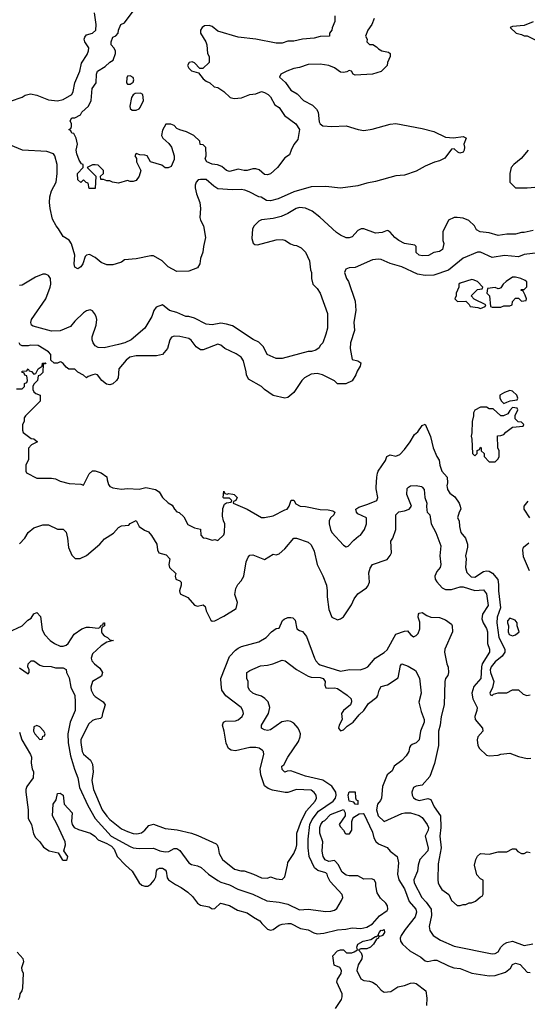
# Model space of a CAD drawing. Header units: inches. Extents: x 2348352 to 2479776, y 460422 to 613655.
# Tile 77 of 256: x 2395672 to 2399151, y 496458 to 503203. Entities that reach past the tile are written whole.
import ezdxf

# ---------------------------------------------------------------- set-up
doc = ezdxf.new("R2010")
doc.units = ezdxf.units.IN
doc.header["$MEASUREMENT"] = 0
doc.layers.add('C3499', color=7, linetype='Continuous')
doc.layers.add('C3590', color=7, linetype='Continuous')

msp = doc.modelspace()

# ---------------------------------------------------------------- linework, layer by layer
at = {"layer": 'C3499', "color": 4}
for points, elevation in [([(2395670, 499612), (2395708, 499650), (2395729.3, 499690.7), (2395770, 499722), (2395830, 499742), (2395870, 499742), (2395930, 499712), (2395970, 499712), (2395990, 499692), (2396000.7, 499650), (2396006.4, 499586.4), (2396030, 499534), (2396052.7, 499512.7), (2396087.3, 499512.7), (2396130, 499532), (2396222, 499610), (2396253.2, 499646.8), (2396314.2, 499685.8), (2396350, 499724.7), (2396370, 499736), (2396419, 499741), (2396430, 499752), (2396470, 499772), (2396491.6, 499731.6), (2396526.4, 499706.4), (2396553.7, 499693.7), (2396576, 499670), (2396610.8, 499610), (2396616, 499570), (2396624.7, 499550), (2396676.3, 499536.3), (2396701, 499510), (2396694.8, 499470), (2396698, 499450), (2396742, 499410), (2396738, 499390), (2396742, 499370), (2396770, 499358), (2396778, 499350), (2396778, 499330), (2396766.8, 499290), (2396772, 499270), (2396823.5, 499243.5), (2396870, 499191.3), (2396890, 499184.7), (2396930, 499194), (2396942, 499182), (2396950, 499154), (2396982, 499090), (2396990, 499082), (2397010, 499084.7), (2397070, 499116), (2397155.3, 499170), (2397164, 499210), (2397145.6, 499265.6), (2397152.9, 499307.1), (2397166.3, 499333.7), (2397190, 499358), (2397209, 499390), (2397224, 499490), (2397238, 499522), (2397250, 499534), (2397270, 499538), (2397350, 499506), (2397410, 499542), (2397430, 499538), (2397450, 499544.7), (2397490, 499578), (2397550, 499651.3), (2397570, 499651.3), (2397650, 499624.7), (2397670, 499604.7), (2397690, 499562), (2397710.8, 499470), (2397750, 499392), (2397774, 499330), (2397779.1, 499290), (2397778, 499250), (2397790, 499162), (2397810.9, 499110.9), (2397850, 499091.3), (2397870, 499098), (2397890, 499112), (2397945.6, 499194.4), (2397963.7, 499236.3), (2397988.7, 499270), (2398048, 499310), (2398058, 499322), (2398069, 499350), (2398065.6, 499414.4), (2398073.6, 499446.4), (2398088.7, 499470), (2398190, 499506), (2398210, 499532), (2398219, 499550), (2398215.3, 499630), (2398229.1, 499650.9), (2398249, 499710), (2398249.2, 499810), (2398270, 499831.3), (2398310, 499837.3), (2398342, 499850), (2398357.2, 499870), (2398324.5, 499950), (2398327.8, 499992.2), (2398337.3, 500000)], 104), ([(2396302, 500000), (2396310, 499996), (2396370, 499986.8), (2396410, 499992), (2396490, 499986), (2396537.3, 499997.3), (2396603.5, 499983.5), (2396627.5, 499967.5), (2396651.3, 499930), (2396690, 499892), (2396716.9, 499876.9), (2396732, 499850), (2396750, 499832), (2396766, 499826), (2396797.3, 499797.3), (2396824, 499744), (2396870, 499722), (2396910, 499712), (2396912.7, 499672.7), (2396930, 499654), (2396950, 499652), (2396990, 499638), (2397010, 499642), (2397030, 499634), (2397070, 499674), (2397075.3, 499690), (2397078, 499750), (2397068.9, 499768.9), (2397062, 499802), (2397064.7, 499855.3), (2397075.3, 499884.7), (2397090, 499894), (2397122, 499898), (2397126, 499910), (2397110, 499926), (2397070, 499926), (2397066, 499930), (2397070, 499974), (2397078, 499958), (2397092.7, 499952.7), (2397103.1, 499956.9), (2397133.2, 499953.2), (2397142, 499950), (2397162, 499930), (2397154, 499910), (2397138, 499902), (2397134, 499890), (2397230.7, 499850.7), (2397330, 499792), (2397350, 499792), (2397410, 499804.7), (2397490, 499846), (2397506, 499850), (2397518, 499870), (2397531.6, 499911.6), (2397550, 499912), (2397565.4, 499885.4), (2397594, 499870), (2397630, 499867.3), (2397730, 499846.8), (2397785.4, 499845.4), (2397818.8, 499838.8), (2397831.3, 499830), (2397824.7, 499810), (2397802, 499790), (2397792, 499770), (2397792, 499750), (2397802, 499710), (2397812, 499690), (2397890, 499602), (2397910, 499591.3), (2397923.1, 499596.9), (2397962, 499638), (2397994.6, 499665.4), (2398008.4, 499671.6), (2398035.3, 499710), (2398048.7, 499750), (2398049, 499790), (2397990, 499817.2), (2397979.3, 499830), (2397976, 499850), (2397996.3, 499863.7), (2398057.1, 499882.9), (2398119, 499910), (2398125.2, 499930), (2398114, 499990), (2398114.6, 500000)], 108), ([(2398429.4, 500000), (2398444.9, 499984.9), (2398448.9, 499928.9), (2398462, 499890), (2398458.8, 499870), (2398462, 499842), (2398464.7, 499830), (2398482.8, 499810), (2398490.8, 499750), (2398522.8, 499690), (2398558, 499598), (2398550.8, 499530), (2398558.8, 499470), (2398554, 499450), (2398530, 499422), (2398517.3, 499390), (2398518.8, 499370), (2398530, 499351.3), (2398566.8, 499310), (2398590, 499299.3), (2398630, 499298.4), (2398690, 499317.6), (2398710, 499318.7), (2398790, 499293), (2398850, 499298), (2398870.4, 499270.4), (2398881.6, 499190), (2398844.4, 499130), (2398838.8, 499098.8), (2398848.2, 499070), (2398871.4, 499031.4), (2398878.9, 499010), (2398878.4, 498930), (2398890.8, 498890), (2398890.8, 498870), (2398841.1, 498790), (2398836, 498770), (2398832.2, 498690), (2398784.8, 498635.2), (2398770.4, 498590), (2398777.6, 498550), (2398806, 498490), (2398804.9, 498470), (2398790.6, 498430), (2398794, 498410), (2398842.8, 498350), (2398846, 498330), (2398811.3, 498290), (2398806, 498270), (2398811.3, 498230), (2398822, 498210), (2398870, 498164.7), (2398890, 498161), (2398950, 498164.7), (2398970, 498172), (2399030, 498178), (2399090, 498156), (2399150, 498142.8), (2399175.5, 498144.5)], 104), ([(2398601, 500000), (2398604.5, 499984.5), (2398619.8, 499959.8), (2398653.4, 499933.4), (2398682.8, 499890), (2398690.8, 499870), (2398694.8, 499850), (2398682.8, 499830), (2398671.3, 499790), (2398684.7, 499770), (2398686, 499730), (2398696, 499690), (2398726, 499650), (2398741, 499610), (2398741, 499590), (2398727.3, 499530), (2398730.7, 499510), (2398727.3, 499450), (2398736.8, 499416.8), (2398766.6, 499386.6), (2398790, 499384.9), (2398850, 499422.8), (2398870, 499427.3), (2398890, 499424), (2398912.2, 499412.2), (2398948.5, 499368.5), (2398953.5, 499333.5), (2398952.4, 499290), (2398967.1, 499172.9), (2398944, 499110), (2398942, 499070), (2398955.5, 498970), (2398996.3, 498890), (2398996.3, 498870), (2398978.3, 498841.7), (2398930, 498803.7), (2398903.8, 498770), (2398897.1, 498750), (2398898, 498730), (2398921, 498670), (2398911.1, 498628.9), (2398894, 498590), (2398898, 498578), (2398910, 498574), (2398918, 498582), (2398950, 498591.3), (2399010, 498592), (2399050, 498611.3), (2399090, 498611.3), (2399122, 498582), (2399147.3, 498572.7), (2399170, 498578)], 108), ([(2399169, 499790), (2399128.7, 499850), (2399129, 499870), (2399155.5, 499904.5)], 108), ([(2399166.6, 499426.6), (2399124.1, 499524.1), (2399119, 499570), (2399124, 499590), (2399160.2, 499619.8)], 108), ([(2395590, 499004), (2395688.9, 499051.1), (2395728, 499090), (2395750, 499102), (2395770, 499132), (2395790, 499142), (2395813.7, 499113.7), (2395825.4, 499025.4), (2395842, 498990), (2395882, 498950), (2395911.3, 498930), (2395950, 498911), (2395970, 498910.8), (2395990, 498917.3), (2396005.2, 498930), (2396046, 498994), (2396099, 499030), (2396130, 499040.5), (2396150, 499042), (2396210, 499034), (2396222, 499038), (2396230, 499054), (2396242, 499058), (2396246, 499070), (2396254, 499070), (2396254, 499050), (2396238, 499042), (2396232.7, 499027.3), (2396232, 499010), (2396238, 498998), (2396250, 498982), (2396274, 498970), (2396290, 498954), (2396314, 498950), (2396270, 498938), (2396230, 498914), (2396170, 498858), (2396162.8, 498830), (2396166.8, 498810), (2396184.7, 498790), (2396221.4, 498761.4), (2396238.8, 498730), (2396233.2, 498706.8), (2396170.7, 498669.3), (2396158.8, 498630), (2396162.8, 498610), (2396178.5, 498578.5), (2396190, 498566), (2396244.7, 498530), (2396258, 498510), (2396238.8, 498450), (2396235.3, 498424.7), (2396224.7, 498415.3), (2396190, 498409.3), (2396170, 498400.9), (2396142.8, 498377.2), (2396090.7, 498270), (2396090.8, 498250.8), (2396100.7, 498190), (2396110, 498171.3), (2396157.3, 498130), (2396170, 498102), (2396176.4, 498050), (2396166, 497990), (2396178, 497930), (2396238, 497790), (2396270, 497747.3), (2396290, 497724.9), (2396370, 497660.7), (2396410, 497640.7), (2396450, 497627.7), (2396474.2, 497625.8), (2396506.8, 497633.2), (2396529, 497650), (2396558, 497682), (2396590, 497693), (2396670, 497661.6), (2396752.3, 497652.3), (2396850.5, 497630.5), (2396893.7, 497613.7), (2397017.3, 497557.3), (2397024.7, 497550), (2397031.1, 497531.1), (2397038, 497490), (2397062, 497450), (2397144.5, 497384.5), (2397188.4, 497371.6), (2397210, 497371.3), (2397274, 497350), (2397330, 497324.7), (2397370, 497322), (2397390, 497332), (2397430, 497318), (2397470, 497312), (2397488.9, 497331.1), (2397508.4, 497411.6), (2397508.7, 497430), (2397550, 497491.3), (2397566.6, 497530), (2397571.8, 497550), (2397572, 497630), (2397603, 497717), (2397637.2, 497782.8), (2397697.2, 497850), (2397705.2, 497870), (2397704, 497890), (2397689.3, 497909.3), (2397670, 497924), (2397570, 497929), (2397510.4, 497909.6), (2397490.4, 497909.6), (2397405.3, 497925.3), (2397375.9, 497935.9), (2397350, 497955.3), (2397323.7, 498030), (2397319.3, 498070), (2397344, 498170), (2397342, 498190), (2397336.5, 498196.5), (2397312.5, 498212.5), (2397290, 498216), (2397250, 498216), (2397150, 498194), (2397122, 498198), (2397102, 498210), (2397086, 498246), (2397074, 498330), (2397062, 498370), (2397068, 498390), (2397083.1, 498396.9), (2397150, 498400.7), (2397170, 498407.3), (2397197.2, 498430), (2397205.2, 498450), (2397201.2, 498470), (2397189, 498490), (2397084, 498570), (2397058, 498610), (2397051.6, 498650), (2397051.5, 498690), (2397110, 498841), (2397150, 498882.8), (2397170, 498897.3), (2397191.9, 498908.1), (2397310, 498940.7), (2397362, 498970), (2397398, 499010), (2397430, 499032), (2397450, 499034), (2397473.8, 499086.2), (2397483.3, 499096.7), (2397510, 499108.4), (2397530, 499108.4), (2397544.4, 499104.4), (2397560.7, 499090), (2397572, 499030), (2397590, 499018), (2397610, 499012), (2397638.5, 498978.5), (2397693.4, 498830), (2397702, 498810), (2397718.8, 498790), (2397730, 498783), (2397870, 498739.5), (2397932.2, 498752.2), (2398006, 498750), (2398040.2, 498759.8), (2398058, 498770), (2398108.7, 498830), (2398170, 498866.8), (2398190, 498886.8), (2398250, 498994), (2398310, 499014), (2398330, 499016), (2398350.7, 498990.7), (2398370, 498976), (2398390, 498984.7), (2398402.7, 498997.3), (2398415.1, 499030), (2398414.5, 499074.5), (2398402, 499110), (2398404, 499130), (2398410, 499138), (2398430, 499141), (2398461.6, 499121.6), (2398490, 499110.7), (2398550, 499106.8), (2398590.7, 499090.7), (2398630, 499062), (2398636, 499050), (2398638, 499010), (2398584.9, 498890), (2398583.8, 498870), (2398598.8, 498790), (2398607.5, 498767.5), (2398610.8, 498730), (2398606, 498710), (2398590.9, 498689.1), (2398586, 498670), (2398580.5, 498510), (2398560.7, 498430), (2398554, 498370), (2398542, 498330), (2398542, 498230), (2398513.5, 498106.5), (2398482.5, 498017.5), (2398430, 497959), (2398390, 497953.2), (2398370, 497942), (2398358.8, 497910), (2398361, 497890), (2398370, 497872), (2398390, 497860.7), (2398410, 497854.8), (2398470, 497867.3), (2398490, 497861), (2398513.4, 497810), (2398554.8, 497750), (2398557.3, 497670), (2398550.6, 497610), (2398560.7, 497530), (2398539.8, 497420.2), (2398537.3, 497310), (2398540.7, 497290), (2398548.5, 497268.5), (2398564.7, 497244.7), (2398612, 497210), (2398632, 497170), (2398670, 497134), (2398690, 497134), (2398710, 497142), (2398730, 497142), (2398752.7, 497152.7), (2398767.3, 497152.7), (2398796.4, 497163.6), (2398830, 497194), (2398842, 497198), (2398847.3, 497212.7), (2398848, 497308), (2398830, 497318), (2398804, 497344), (2398789.2, 497410), (2398799, 497450), (2398810, 497472), (2398830, 497492), (2398890, 497486), (2398950, 497502), (2399010, 497502), (2399050, 497522), (2399070, 497522), (2399085.4, 497505.4), (2399110, 497492), (2399130, 497492), (2399150, 497502), (2399170, 497498)], 96), ([(2395670, 498762), (2395730, 498722), (2395738, 498730), (2395738, 498750), (2395728.7, 498768.7), (2395729, 498790), (2395750, 498811), (2395770, 498811), (2395810, 498782), (2395830, 498774), (2395887.3, 498772.7), (2395916.4, 498763.6), (2395970, 498762), (2395990.7, 498750.7), (2395992, 498730), (2396010, 498694), (2396022, 498630), (2396050, 498574), (2396052, 498530), (2396051.3, 498471.3), (2396017.3, 498390), (2396006, 498334), (2396002.4, 498310), (2396004.2, 498250), (2396020.7, 498160.7), (2396047.9, 498067.9), (2396070.7, 498010), (2396082, 497942), (2396139.9, 497819.9), (2396190.4, 497730), (2396298, 497610), (2396430, 497538.4), (2396450, 497530.4), (2396490, 497524.9), (2396590, 497526.8), (2396632, 497510), (2396670, 497502), (2396694.5, 497505.5), (2396730, 497526), (2396750, 497524.7), (2396770, 497511.3), (2396830, 497427.3), (2396850, 497416.3), (2396890, 497407.3), (2396915.9, 497395.9), (2396966.8, 497350), (2397030, 497306), (2397050, 497294.9), (2397110, 497276.3), (2397167.2, 497247.2), (2397270, 497212.7), (2397366.4, 497166.4), (2397450, 497158), (2397510, 497143), (2397590, 497106), (2397650, 497110.5), (2397770, 497093.4), (2397805.2, 497094.8), (2397830, 497102), (2397845.2, 497114.8), (2397878, 497170), (2397886, 497190), (2397882.7, 497210), (2397799.3, 497299.3), (2397783.7, 497330), (2397779.3, 497350), (2397770, 497358), (2397715.3, 497375.3), (2397691.8, 497391.8), (2397656.2, 497470), (2397647.8, 497530), (2397648.1, 497588.1), (2397659.8, 497690), (2397675.2, 497724.8), (2397719.8, 497780.2), (2397820.9, 497850), (2397836.2, 497870), (2397840.7, 497890), (2397837.6, 497910), (2397810, 497952), (2397750, 497994), (2397630, 498019.7), (2397530, 498057.2), (2397504.7, 498055.3), (2397488.9, 498048.9), (2397470, 498066), (2397469, 498090), (2397482, 498098), (2397509, 498150), (2397582.3, 498257.7), (2397594, 498290), (2397595.6, 498310), (2397589.6, 498330), (2397579.5, 498350), (2397550, 498383.7), (2397530, 498395.1), (2397510, 498399.5), (2397468, 498392), (2397390, 498337.2), (2397370, 498333.2), (2397350, 498337.2), (2397329.3, 498349.3), (2397329, 498370), (2397377.2, 498450), (2397385.2, 498490), (2397374, 498530), (2397352.9, 498552.9), (2397330, 498569), (2397290, 498579), (2397270, 498589.2), (2397248, 498610), (2397238, 498630), (2397238, 498670), (2397228, 498690), (2397228, 498730), (2397250, 498744.7), (2397323.2, 498776.8), (2397370, 498781), (2397406, 498790), (2397470, 498814.8), (2397490.5, 498810.5), (2397570, 498751), (2397650, 498704.7), (2397670, 498698.8), (2397730, 498697.3), (2397751.3, 498690), (2397764.7, 498670), (2397763.5, 498643.5), (2397770, 498626), (2397790, 498622.8), (2397830, 498626), (2397850, 498621), (2397916, 498576), (2397944.7, 498550), (2397946, 498530), (2397938.8, 498510), (2397891.3, 498470), (2397878, 498450), (2397881, 498410), (2397861, 498370), (2397856, 498350), (2397870, 498331.3), (2397890, 498338), (2397916.6, 498363.4), (2397957.2, 498390), (2397998.7, 498441.3), (2398029.5, 498470), (2398062.4, 498517.6), (2398118.4, 498561.6), (2398126.6, 498573.4), (2398136, 498610), (2398150, 498634.8), (2398193.2, 498646.8), (2398264.7, 498695.3), (2398281.5, 498778.5), (2398290, 498791), (2398335.3, 498775.3), (2398383.6, 498743.6), (2398411.3, 498691.3), (2398422.8, 498590), (2398407.9, 498527.9), (2398424, 498464), (2398444.7, 498410), (2398442.8, 498390), (2398418.8, 498330), (2398410, 498268.7), (2398390, 498248.7), (2398362, 498238), (2398350, 498228), (2398342.8, 498217.2), (2398338, 498190), (2398321, 498159), (2398290, 498128), (2398238, 498090), (2398223.6, 498056.4), (2398191.3, 498028.7), (2398157.3, 497950), (2398150.5, 497869.5), (2398144.9, 497855.1), (2398124, 497830), (2398116.3, 497790), (2398128, 497750), (2398170, 497711), (2398290, 497764.9), (2398310.6, 497770.6), (2398350, 497770.6), (2398410, 497750.8), (2398430, 497737.3), (2398464.9, 497690), (2398472.4, 497670), (2398470.4, 497650), (2398450.6, 497609.4), (2398470.3, 497530.3), (2398468.2, 497510), (2398414.8, 497450), (2398402.8, 497410), (2398397.3, 497370), (2398373.4, 497310), (2398375.5, 497290), (2398428, 497190), (2398458.4, 497158.4), (2398490.8, 497110), (2398494.4, 497065.6), (2398478, 496990), (2398483.5, 496963.5), (2398504.7, 496930), (2398556.8, 496896.8), (2398650, 496856), (2398910, 496802.8), (2398930, 496806.8), (2398950, 496818), (2398968.7, 496850), (2398989.4, 496870.6), (2399010, 496881), (2399049.2, 496890.8), (2399130, 496861), (2399188.9, 496871.1)], 92), ([(2395670, 498322), (2395686, 498270), (2395746, 498170), (2395753.4, 498150), (2395750.5, 498110), (2395757.3, 498070), (2395766.8, 498050), (2395764, 498010), (2395720.5, 497950), (2395713.4, 497930), (2395713, 497910), (2395730.6, 497790.6), (2395730.8, 497730), (2395754, 497690), (2395766, 497626), (2395780.3, 497600.3), (2395811, 497570), (2395835.3, 497535.3), (2395874, 497510), (2395936, 497496), (2395962, 497450), (2395970, 497446), (2395990, 497444.7), (2395998, 497450), (2396002, 497470), (2395974, 497510), (2395985.2, 497550), (2395982.7, 497570), (2395929.6, 497689.6), (2395897.2, 497750), (2395902, 497830), (2395922, 497858), (2395930, 497902), (2395950, 497904.7), (2395971, 497890), (2395976, 497830), (2396030.8, 497770), (2396026.8, 497710), (2396031, 497690), (2396044.7, 497670), (2396075.2, 497655.2), (2396158, 497630), (2396186, 497610), (2396210, 497584.7), (2396270, 497560.3), (2396301.6, 497541.6), (2396320.6, 497520.6), (2396341, 497470), (2396397.3, 497410), (2396442, 497370), (2396490, 497291), (2396510, 497274.8), (2396530, 497267.3), (2396550, 497267.3), (2396570, 497281), (2396592.5, 497307.5), (2396604, 497330), (2396608.9, 497371.1), (2396616.4, 497383.6), (2396630, 497391), (2396650, 497390.8), (2396670, 497378), (2396674.8, 497370), (2396683.6, 497323.6), (2396691.3, 497311.3), (2396738.8, 497278.8), (2396779, 497259), (2396825.1, 497225.1), (2396857.3, 497197.3), (2396890, 497151.3), (2396910, 497136), (2396970, 497124.7), (2396990, 497112), (2397010, 497114), (2397048.7, 497151.3), (2397110, 497134.8), (2397163.5, 497103.5), (2397230, 497084.7), (2397273.7, 497053.7), (2397318, 497030), (2397330.9, 497010.9), (2397370, 496972), (2397390, 496964.7), (2397410, 496971), (2397450, 497000.7), (2397470, 497007.3), (2397510, 497010.7), (2397530.5, 497010.5), (2397596.3, 496976.3), (2397650, 496967.3), (2397686.6, 496946.6), (2397710, 496941.6), (2397755.3, 496944.7), (2397850, 496968), (2397907.5, 496972.5), (2397950, 496982), (2398010, 496976.3), (2398050, 496986.4), (2398090, 497008.2), (2398136.6, 497063.4), (2398190, 497101), (2398194, 497110), (2398192.7, 497132.7), (2398181.2, 497150), (2398144.5, 497184.5), (2398122.5, 497222.5), (2398112.3, 497270), (2398112.7, 497290), (2398102, 497310), (2398083.5, 497316.5), (2398030, 497315.3), (2397990, 497337.2), (2397930, 497338), (2397910, 497342.7), (2397882.5, 497362.5), (2397855.1, 497415.1), (2397837.2, 497437.2), (2397830, 497442), (2397790, 497437.2), (2397766.5, 497446.5), (2397752.7, 497470), (2397746.3, 497493.7), (2397743.7, 497510), (2397749.3, 497570), (2397729, 497630), (2397729.2, 497670), (2397735.3, 497690), (2397748.7, 497710), (2397762.7, 497717.3), (2397802.7, 497757.3), (2397890, 497791.3), (2397902, 497770), (2397902, 497750), (2397862, 497690), (2397870, 497674), (2397891.6, 497651.6), (2397902, 497630), (2397910, 497624.7), (2397933.2, 497626.8), (2397948, 497650), (2397948, 497710), (2397955.3, 497730), (2397961.2, 497738.8), (2397998, 497762), (2398024.7, 497764.7), (2398030, 497762), (2398090, 497636), (2398098.4, 497598.4), (2398113.4, 497573.4), (2398130, 497558), (2398190, 497531), (2398210, 497506), (2398258, 497470), (2398267.1, 497427.1), (2398261.6, 497350), (2398270, 497311.3), (2398308.7, 497250), (2398341.1, 497161.1), (2398386.4, 497110), (2398390.3, 497089.7), (2398382.9, 497057.1), (2398313, 496970), (2398286.8, 496930), (2398278.8, 496910), (2398281, 496890), (2398296, 496870), (2398344.7, 496824.7), (2398421.1, 496781.1), (2398450, 496756), (2398470, 496751), (2398510, 496760.7), (2398530, 496760.5), (2398610, 496720.7), (2398648.1, 496708.1), (2398690, 496703), (2398770, 496670.6), (2398890, 496653), (2398930, 496655.5), (2399001.5, 496678.5), (2399034.5, 496705.5), (2399050, 496730.8), (2399070, 496740.7), (2399101, 496730), (2399150, 496678), (2399170, 496676)], 88), ([(2397837.2, 496430), (2397877.2, 496490), (2397882.7, 496510), (2397881.2, 496530), (2397845.2, 496610), (2397849.2, 496630.8), (2397875.3, 496670), (2397878, 496690), (2397866, 496710), (2397826, 496726), (2397818, 496790), (2397850, 496824.7), (2397870, 496831.3), (2397890, 496831.3), (2397911.3, 496811.3), (2397948.9, 496811.1), (2397963.1, 496816.9), (2397986, 496830), (2397982, 496850), (2397989.1, 496870.9), (2398026, 496890), (2398077.2, 496902.8), (2398110, 496922), (2398118, 496922), (2398129, 496931), (2398135.3, 496950), (2398150, 496964.7), (2398156.4, 496963.6), (2398170, 496971.3), (2398171, 496950), (2398158, 496930), (2398142, 496922), (2398134, 496926), (2398131.3, 496910), (2398116.9, 496903.1), (2398096, 496870), (2398076, 496850), (2398050, 496839), (2398010, 496838), (2397994, 496830), (2398011.6, 496811.6), (2398018, 496790), (2398016, 496770), (2397990.7, 496729.3), (2397982.8, 496690), (2398010, 496631.3), (2398030, 496621), (2398070, 496617.3), (2398090, 496610.7), (2398114, 496594), (2398150, 496554), (2398170, 496542), (2398214.5, 496545.5), (2398262.5, 496577.5), (2398310, 496587.3), (2398350, 496602.8), (2398370, 496606), (2398390, 496601), (2398454.8, 496550), (2398461.1, 496501.1), (2398460.7, 496450)], 84), ([(2395664, 496490), (2395674, 496510), (2395675.3, 496530), (2395689.1, 496550.9), (2395694, 496570), (2395699, 496670), (2395689.4, 496689.4), (2395686, 496710), (2395701.2, 496750), (2395696, 496770), (2395655.4, 496815.4)], 88)]:
    msp.add_lwpolyline(points, dxfattribs=dict(at, elevation=elevation))
for points, elevation in [([(2399030, 499102.7), (2399014.4, 499085.6), (2399014, 499070), (2399020.7, 499050), (2399019.3, 499010), (2399026, 498990), (2399050, 498982.4), (2399070, 498988), (2399095.3, 499010), (2399082, 499050), (2399082, 499070), (2399068, 499090)], 112), ([(2395790, 498368), (2395770, 498358), (2395767.3, 498330), (2395776, 498310), (2395810, 498272), (2395826, 498274), (2395830, 498294), (2395842, 498298), (2395846, 498310), (2395838, 498330), (2395810, 498358)], 92), ([(2397990, 497826), (2397970, 497828), (2397962, 497842), (2397929, 497849), (2397924, 497890), (2397930, 497914), (2397970, 497914), (2397972.7, 497872.7), (2397978, 497858), (2397990, 497854)], 88)]:
    msp.add_lwpolyline(points, close=True, dxfattribs=dict(at, elevation=elevation))
at = {"layer": 'C3590', "color": 4}
for points, elevation in [([(2395610, 502644.7), (2395690, 502671.3), (2395710, 502684.7), (2395745.6, 502694.4), (2395790, 502686), (2395870, 502654.8), (2395930, 502646.8), (2395970, 502656), (2396030, 502691.3), (2396039.3, 502710), (2396049.4, 502770), (2396085.1, 502850), (2396094.5, 502905.5), (2396135.3, 502964.7), (2396142.7, 502990), (2396145.2, 503010), (2396119, 503050), (2396114, 503070), (2396118, 503082), (2396130, 503098), (2396170, 503111), (2396193.2, 503130), (2396197.2, 503170), (2396183.7, 503250)], 96), ([(2397831.6, 503228.4), (2397832, 503190), (2397812.7, 503147.3), (2397812, 503130), (2397794, 503110), (2397794, 503090), (2397731.6, 503088.4), (2397690, 503075.3), (2397611.1, 503068.9), (2397550, 503055.3), (2397510, 503055.3), (2397470, 503042), (2397430, 503042), (2397290, 503069), (2397170, 503084), (2397030, 503124), (2396990, 503155.3), (2396970, 503164), (2396939.6, 503160.4), (2396922, 503150), (2396912, 503130), (2396911.3, 503110), (2396947.3, 503050), (2396954, 503030), (2396958, 502970), (2396971, 502950), (2396971.3, 502910), (2396927.3, 502867.3), (2396907.3, 502867.3), (2396870, 502908), (2396854.6, 502914.6), (2396834, 502910), (2396822, 502890), (2396832, 502870), (2396850, 502852), (2396898, 502838), (2396930, 502798), (2396950, 502782), (2396974, 502770), (2397003.6, 502743.6), (2397030, 502738), (2397070.9, 502710.9), (2397114, 502670), (2397142.8, 502662.8), (2397192.3, 502667.7), (2397249.4, 502690.6), (2397290, 502694.8), (2397330, 502710.7), (2397350, 502704.7), (2397374, 502690), (2397390, 502674), (2397419.6, 502619.6), (2397450, 502601), (2397487.1, 502547.1), (2397564.7, 502490), (2397590.5, 502450.5), (2397578.8, 502381.2), (2397550, 502348), (2397531.3, 502310), (2397522, 502278), (2397490, 502255.3), (2397438.8, 502190), (2397390, 502146), (2397370, 502139), (2397350, 502142), (2397313.6, 502173.6), (2397290, 502182), (2397270, 502182), (2397230, 502169.2), (2397209.3, 502169.3), (2397170, 502179), (2397110, 502162), (2397090, 502168.7), (2397056.6, 502196.6), (2397027.3, 502207.3), (2396990, 502212.3), (2396954, 502230), (2396944, 502250), (2396949, 502270), (2396948, 502328), (2396930, 502346), (2396908, 502348), (2396906, 502370), (2396866, 502410), (2396814.6, 502434.6), (2396770, 502448), (2396750, 502458), (2396730, 502478), (2396707.3, 502487.3), (2396672.7, 502487.3), (2396650, 502446), (2396644.7, 502410), (2396652, 502390), (2396694.4, 502354.4), (2396711.3, 502330), (2396731.1, 502271.1), (2396730, 502246), (2396710, 502198), (2396690, 502188.7), (2396670, 502189), (2396645.2, 502205.2), (2396569.2, 502229.2), (2396546, 502270), (2396530, 502275.3), (2396496.4, 502276.4), (2396470, 502286), (2396462, 502270), (2396472, 502252), (2396472, 502230), (2396502, 502170), (2396491, 502130), (2396470, 502102), (2396450, 502095.3), (2396430, 502095.3), (2396410, 502102), (2396350, 502082), (2396308.9, 502088.9), (2396290, 502098), (2396270, 502098), (2396247.3, 502107.3), (2396228, 502108), (2396226, 502130), (2396246, 502150), (2396246, 502170), (2396210, 502206), (2396190, 502208), (2396170, 502208), (2396134, 502190), (2396194, 502130), (2396190, 502046), (2396147.3, 502047.3), (2396142, 502082), (2396127.3, 502087.3), (2396110, 502106), (2396092, 502088), (2396070, 502106), (2396068, 502150), (2396106, 502190), (2396106, 502210), (2396096.4, 502216.4), (2396080.2, 502240.2), (2396064.7, 502284.7), (2396059, 502310), (2396068, 502350), (2396058, 502390), (2396042, 502422), (2396030, 502426), (2396022, 502442), (2396008, 502450), (2396022, 502458), (2396026, 502470), (2396026, 502490), (2396018, 502510), (2396029.5, 502530.5), (2396048.9, 502531.1), (2396088.4, 502551.6), (2396098, 502570), (2396144, 502610), (2396161.2, 502650), (2396169.5, 502730.5), (2396195.3, 502770), (2396199.3, 502830), (2396205.2, 502850), (2396258, 502882), (2396290, 502912), (2396313.6, 502926.4), (2396328.7, 502970), (2396328.7, 502990), (2396318, 503010), (2396298, 503030), (2396299, 503050), (2396310, 503082), (2396330, 503092), (2396348, 503110), (2396348.9, 503131.1), (2396366, 503170), (2396390, 503182), (2396450, 503261)], 92), ([(2398102, 503210), (2398084.7, 503170), (2398058, 503130), (2398042, 503090), (2398054, 503070), (2398052, 503050), (2398070, 503032), (2398091.6, 503031.6), (2398116.9, 503016.9), (2398130, 503002), (2398154, 502990), (2398199.6, 502979.6), (2398211.1, 502971.1), (2398211.3, 502950), (2398192, 502910), (2398191.3, 502890), (2398150, 502848.7), (2398090, 502829), (2397970, 502822), (2397958, 502830), (2397946, 502850), (2397930, 502854), (2397914.4, 502845.6), (2397890, 502841.2), (2397870, 502844), (2397830, 502872.7), (2397790, 502889.2), (2397730, 502897.2), (2397650, 502896), (2397590, 502876), (2397550, 502869.2), (2397502, 502850), (2397462, 502830), (2397452, 502810), (2397492.8, 502772.8), (2397530, 502721), (2397573.7, 502693.7), (2397618, 502650), (2397677.5, 502617.5), (2397706, 502590), (2397717.3, 502570), (2397723.8, 502503.8), (2397731, 502490), (2397750, 502474.8), (2397810, 502470.7), (2397910, 502474.8), (2397990.7, 502450.7), (2398030, 502444), (2398086.8, 502453.2), (2398210, 502487.3), (2398250, 502490.8), (2398430, 502458), (2398510, 502436.3), (2398590, 502398.8), (2398645.6, 502394.4), (2398710, 502402), (2398730, 502394), (2398732, 502390), (2398716, 502350), (2398721, 502330), (2398718.8, 502310), (2398710, 502295.3), (2398688.9, 502288.9), (2398674.6, 502294.6), (2398650, 502318), (2398630, 502315.3), (2398586, 502254), (2398550, 502235.3), (2398514.4, 502225.6), (2398450, 502199), (2398390, 502165.2), (2398310, 502137.2), (2398250, 502132.3), (2398110, 502095.1), (2398050, 502083.7), (2397990, 502063.7), (2397870, 502049.2), (2397770, 502059.3), (2397670, 502057), (2397550, 502022.9), (2397443.4, 501976.6), (2397390, 501960.7), (2397363.3, 501963.3), (2397326, 501986), (2397310, 501989.3), (2397244.1, 502024.1), (2397214.8, 502034.8), (2397190, 502039.3), (2397130, 502037), (2397030, 502044.5), (2397002, 502062), (2396950, 502109), (2396910.9, 502109.1), (2396895.3, 502104.7), (2396881, 502090), (2396874.8, 502070), (2396874.8, 502050), (2396884, 502010), (2396907.3, 501950), (2396910.7, 501910), (2396907.5, 501847.5), (2396911, 501830), (2396931, 501790), (2396944.7, 501710), (2396930.7, 501649.3), (2396927.7, 501610), (2396912.2, 501567.8), (2396906, 501530), (2396890, 501502.9), (2396830, 501479), (2396750, 501477.2), (2396688.7, 501510), (2396648, 501550), (2396590, 501584), (2396570, 501585.2), (2396470, 501564), (2396390, 501558), (2396370, 501542), (2396334, 501530), (2396310, 501524), (2396270, 501524), (2396230, 501539), (2396190, 501574), (2396150, 501594), (2396130, 501589), (2396119.8, 501580.2), (2396104.7, 501530), (2396090, 501508.7), (2396070, 501495.3), (2396050, 501508), (2396045.2, 501530), (2396049.3, 501590), (2396026.8, 501666.8), (2396010, 501693.2), (2395970, 501717.2), (2395938, 501770), (2395920.9, 501790), (2395896.6, 501836.6), (2395881.2, 501910), (2395875.3, 501950), (2395879, 501990), (2395889.2, 502030), (2395920.9, 502090), (2395929.3, 502149.3), (2395929.1, 502210.9), (2395914, 502270), (2395902.7, 502282.7), (2395858.9, 502298.9), (2395690.7, 502309.3), (2395610, 502344)], 96), ([(2399190, 503188.7), (2399130, 503162), (2399050, 503155.3), (2399034, 503150), (2399074, 503110), (2399110, 503102), (2399130, 503092), (2399150, 503092), (2399210, 503062)], 104), ([(2399156, 502310), (2399107.7, 502252.3), (2399058, 502210), (2399041, 502190), (2399031.3, 502150), (2399032, 502090), (2399070, 502052), (2399150, 502051), (2399230, 502058.8)], 104), ([(2399190, 501759.3), (2399130, 501745.2), (2399110, 501745.2), (2399070, 501732.7), (2399010, 501732.7), (2398950, 501723.7), (2398890, 501742.9), (2398828.7, 501748.7), (2398803.1, 501763.1), (2398788, 501790), (2398750, 501828), (2398710, 501842), (2398670, 501848), (2398650, 501848), (2398611.6, 501828.4), (2398572, 501750), (2398572, 501690), (2398578, 501670), (2398570, 501628), (2398550, 501614), (2398510, 501609), (2398473.7, 501586.3), (2398430, 501584), (2398410, 501589), (2398390, 501608.7), (2398388.7, 501648.7), (2398379, 501659), (2398310, 501669), (2398270, 501689), (2398242, 501710), (2398210, 501748), (2398196.4, 501756.4), (2398190, 501758), (2398155.3, 501744.7), (2398110, 501741.2), (2398030, 501769), (2398011.1, 501768.9), (2397990, 501759), (2397950, 501715.3), (2397930, 501708.7), (2397910, 501708.7), (2397870, 501726), (2397843.9, 501743.9), (2397729.2, 501850), (2397677.2, 501890), (2397630, 501911.6), (2397590, 501915.1), (2397566.8, 501910), (2397510, 501875.6), (2397464.6, 501855.4), (2397410, 501840.5), (2397330, 501831.8), (2397310, 501822.7), (2397278.8, 501790), (2397266.8, 501770), (2397262.8, 501702.8), (2397271.6, 501671.6), (2397283.6, 501663.6), (2397301, 501661), (2397430, 501694.8), (2397470, 501696), (2397488.7, 501691.3), (2397527.1, 501667.1), (2397550, 501658), (2397570, 501656), (2397601, 501641), (2397631, 501610), (2397658, 501550), (2397664.7, 501490), (2397671.3, 501470), (2397671.3, 501430), (2397682, 501390), (2397710, 501362), (2397731.3, 501330), (2397781, 501190), (2397781, 501090), (2397770.6, 501049.4), (2397750, 500988), (2397732, 500970), (2397724.7, 500955.3), (2397702, 500938), (2397670.7, 500929.3), (2397650, 500929), (2397470, 500882), (2397430, 500882), (2397368.7, 500910), (2397342, 500962), (2397310, 500994), (2397272.9, 501012.9), (2397130, 501105.2), (2397090, 501117.2), (2397050, 501122.7), (2396990, 501112.7), (2396950, 501117.2), (2396870, 501159), (2396830, 501169), (2396810, 501169.2), (2396750, 501196), (2396698, 501210), (2396650, 501248.7), (2396607.1, 501232.9), (2396591.3, 501210), (2396578, 501170), (2396530.5, 501089.5), (2396436, 501010), (2396392, 500990), (2396350, 500977.2), (2396250, 500955.3), (2396210, 500958), (2396190, 500968), (2396175.3, 500990), (2396169.1, 501009.1), (2396169.2, 501030), (2396195.1, 501110), (2396201.2, 501150), (2396197.2, 501170), (2396185.2, 501190), (2396170, 501209), (2396154.2, 501214.2), (2396130, 501209.3), (2396110, 501195.1), (2396050, 501138), (2396019.2, 501100.8), (2395948.8, 501071.2), (2395889.7, 501069.7), (2395763.3, 501103.3), (2395753.2, 501110), (2395747.6, 501127.6), (2395754, 501150), (2395852, 501290), (2395880.7, 501370), (2395884.5, 501390), (2395882.7, 501430), (2395868.7, 501450), (2395850, 501459.3), (2395830, 501459.3), (2395780.9, 501439.1), (2395690, 501385.2), (2395670, 501381.2)], 104), ([(2399224.7, 501604.7), (2399130, 501593.2), (2399090, 501579.3), (2398993.7, 501586.3), (2398910, 501573.2), (2398830, 501609.2), (2398810, 501609.2), (2398710, 501569.3), (2398610, 501486.6), (2398510, 501452.7), (2398450, 501449.4), (2398398.6, 501458.6), (2398290, 501509.4), (2398210, 501532.3), (2398150, 501559.3), (2398130, 501562.7), (2398090, 501557.2), (2397970, 501505.2), (2397930, 501502), (2397906.4, 501493.6), (2397898, 501470), (2397911.3, 501430), (2397924.7, 501410), (2397970, 501274), (2397976, 501210), (2397962.8, 501130), (2397965.4, 501074.6), (2397938, 500990), (2397936, 500950), (2397950, 500874), (2397990, 500864.7), (2398010, 500852), (2398004.7, 500830), (2397984.9, 500795.1), (2397976.3, 500770), (2397950.4, 500729.6), (2397908, 500708), (2397850, 500708), (2397830, 500728), (2397746, 500770), (2397710, 500779), (2397670, 500774), (2397624.7, 500750), (2397604.7, 500730), (2397550, 500648.7), (2397510, 500615.3), (2397490, 500609.2), (2397409.3, 500629.3), (2397349.4, 500669.4), (2397329.3, 500689.3), (2397240.1, 500740.1), (2397225.2, 500770), (2397224, 500790), (2397204.7, 500864.7), (2397188.7, 500890), (2397154.8, 500914.8), (2397078, 500950), (2397050, 500974), (2397030, 500979), (2396930, 500942), (2396910, 500942), (2396881.5, 500961.5), (2396846.3, 501006.3), (2396830, 501019), (2396770, 501033.2), (2396730, 501035.3), (2396711.6, 501028.4), (2396702, 501010), (2396684.7, 500950), (2396650, 500909.4), (2396610, 500899.5), (2396470, 500899), (2396426, 500890), (2396402.8, 500870), (2396351, 500810), (2396347.3, 500750), (2396334.8, 500730), (2396310, 500709), (2396290, 500701.2), (2396266.8, 500706.8), (2396235.3, 500730), (2396206, 500770), (2396190, 500774), (2396174, 500770), (2396141, 500759), (2396129, 500749), (2396108.4, 500768.4), (2396070, 500788.7), (2396050, 500808.7), (2396009.1, 500809.1), (2395990, 500822), (2395970, 500848), (2395956.4, 500856.4), (2395950, 500858), (2395930, 500848.7), (2395909.1, 500849.1), (2395886, 500870), (2395886, 500910), (2395868.4, 500928.4), (2395798, 500970), (2395746, 500974), (2395730, 500968.7), (2395690, 500968.7), (2395676.4, 500976.4), (2395668, 500990)], 108), ([(2395650, 500674), (2395690, 500674), (2395706, 500690), (2395706, 500710), (2395722, 500718), (2395726, 500730), (2395722, 500762), (2395707.3, 500767.3), (2395702, 500782), (2395687.3, 500787.3), (2395690, 500794), (2395722, 500798), (2395730, 500812), (2395738, 500798), (2395752.7, 500792.7), (2395770, 500774), (2395782, 500778), (2395798, 500810), (2395826, 500830), (2395828, 500850), (2395852, 500852), (2395846, 500846), (2395834, 500846), (2395830, 500786), (2395812.7, 500767.3), (2395798, 500762), (2395794, 500730), (2395770, 500706), (2395762, 500690), (2395762, 500670), (2395770, 500654), (2395782, 500642), (2395812, 500630), (2395812, 500590), (2395711.6, 500488.4), (2395703.6, 500476.4), (2395702, 500450), (2395691.3, 500428.7), (2395691, 500390), (2395696, 500376), (2395750, 500334), (2395770, 500332), (2395794, 500310), (2395754, 500290), (2395732.7, 500267.3), (2395732, 500190), (2395714, 500150), (2395714, 500110), (2395718, 500098), (2395790, 500062), (2395890, 500062), (2395916.9, 500056.9), (2395950, 500042), (2396010, 500024.7), (2396090, 500022), (2396110, 500014), (2396148.9, 500091.1), (2396170, 500112), (2396190, 500112), (2396230, 500098), (2396270, 500072), (2396270.8, 500050), (2396279.8, 500019.8), (2396290, 500006), (2396302, 500000)], 108), ([(2398114.6, 500000), (2398119, 500070), (2398124.7, 500095.3), (2398129.1, 500110.9), (2398178, 500182), (2398188, 500210), (2398210, 500222), (2398250, 500212), (2398276.5, 500223.5), (2398310, 500258), (2398348.7, 500310), (2398378, 500362), (2398400.2, 500379.8), (2398430, 500422), (2398450, 500432), (2398487.1, 500347.1), (2398506, 500270), (2398530.9, 500210.9), (2398546.4, 500186.4), (2398551.3, 500150), (2398566, 500110), (2398601, 500070), (2398602.8, 500030), (2398598.8, 500010), (2398601, 500000)], 108), ([(2398337.3, 500000), (2398350, 500010.4), (2398390, 500012.4), (2398424.7, 500004.7), (2398429.4, 500000)], 104)]:
    msp.add_lwpolyline(points, dxfattribs=dict(at, elevation=elevation))
for points, elevation in [([(2396430, 502818), (2396410, 502815.3), (2396405.4, 502805.4), (2396404.7, 502770), (2396410, 502762), (2396430, 502762), (2396450, 502774), (2396455.3, 502790), (2396450, 502806)], 92), ([(2396499.3, 502699.3), (2396463.5, 502696.5), (2396450, 502688.7), (2396438.8, 502670), (2396426, 502610), (2396430, 502594), (2396443.6, 502583.6), (2396470, 502582), (2396490, 502592), (2396498, 502602), (2396521.2, 502650), (2396515.3, 502690)], 92), ([(2398770, 501422), (2398690, 501398), (2398682, 501390), (2398682, 501370), (2398662, 501330), (2398662, 501310), (2398654, 501290), (2398672.7, 501272.7), (2398730, 501274), (2398752.7, 501252.7), (2398758, 501238), (2398812, 501232), (2398830, 501224.7), (2398862, 501238), (2398866, 501250), (2398787.3, 501287.3), (2398766, 501310), (2398810, 501354), (2398842, 501358), (2398846, 501370), (2398808.4, 501408.4), (2398780.4, 501420.4)], 112), ([(2399070, 501439), (2399050, 501439), (2399004.7, 501410), (2398984.7, 501390), (2398970, 501366), (2398959.6, 501360.4), (2398950, 501358), (2398930, 501368), (2398878, 501362), (2398874, 501330), (2398891.6, 501311.6), (2398898, 501238), (2398910, 501234), (2398970, 501234), (2398990, 501242), (2399030, 501242), (2399046, 501250), (2399048.4, 501271.6), (2399070, 501294), (2399090, 501294), (2399110, 501274), (2399142, 501278), (2399146, 501290), (2399136.4, 501316.4), (2399122, 501342), (2399106, 501350), (2399110, 501354), (2399130, 501354), (2399147.3, 501372.7), (2399147.3, 501407.3), (2399136.4, 501416.4), (2399106, 501430)], 112), ([(2399030, 500662), (2398994, 500650), (2398962, 500630), (2398962, 500610), (2398974, 500590), (2398990, 500574), (2399010, 500582), (2399032.7, 500592.7), (2399082, 500598), (2399086, 500610), (2399078, 500630), (2399050, 500658)], 112), ([(2398870, 500548), (2398830, 500548), (2398791.6, 500528.4), (2398782, 500510), (2398782, 500490), (2398772, 500450), (2398771.6, 500371.6), (2398766, 500350), (2398771.6, 500328.4), (2398774, 500230), (2398790, 500214), (2398806, 500230), (2398807.3, 500252.7), (2398822, 500258), (2398830, 500274), (2398834, 500270), (2398834, 500250), (2398854, 500230), (2398854, 500210), (2398890, 500174), (2398930, 500174), (2398950, 500194), (2398958, 500210), (2398958, 500250), (2398948, 500270), (2398947.3, 500352.7), (2398970, 500354), (2398990, 500362), (2399002.7, 500377.3), (2399050, 500412), (2399122, 500418), (2399126, 500430), (2399110, 500446), (2399087.3, 500447.3), (2399068.4, 500468.4), (2399068.4, 500491.6), (2399086, 500530), (2399082, 500542), (2399050, 500546), (2399030, 500526), (2399016.9, 500503.1), (2398988.4, 500488.4), (2398968.4, 500488.4), (2398916.4, 500536.4), (2398890, 500538)], 112)]:
    msp.add_lwpolyline(points, close=True, dxfattribs=dict(at, elevation=elevation))

doc.saveas('drawing.dxf')
